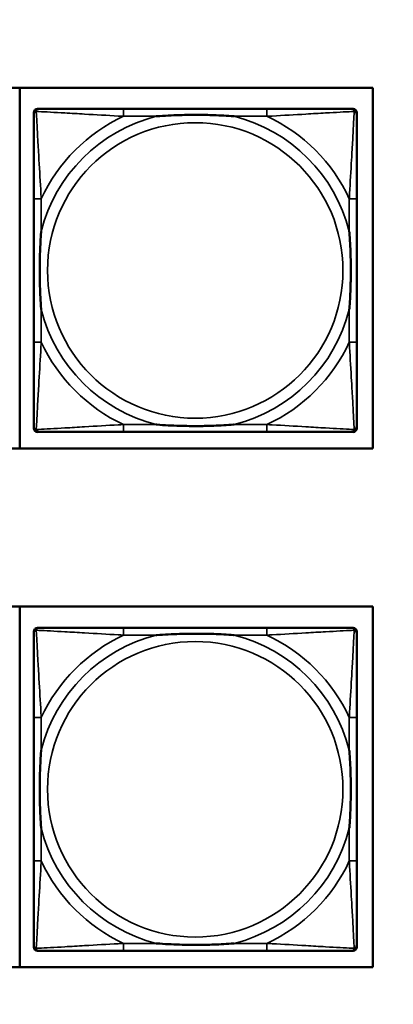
# Model space of a CAD drawing. Header units: inches. Extents: x 0.2 to 58.8, y 1.7 to 68.8.
# Tile 243 of 256: x 51.6 to 52.4, y 44.7 to 46.8. Entities that reach past the tile are written whole.
import ezdxf

# ---------------------------------------------------------------- set-up
doc = ezdxf.new("R2010")
doc.units = ezdxf.units.IN
doc.header["$MEASUREMENT"] = 0
for name, color, linetype, lineweight in [('Dimension (ANSI)', 7, 'Continuous', 25), ('Visible (ANSI)', 7, 'Continuous', 50), ('Visible Narrow (ANSI)', 7, 'Continuous', 35)]:
    doc.layers.add(name, color=color, linetype=linetype, lineweight=lineweight)
doc.styles.add('Note Text (ANSI)', font='tahoma.ttf')
doc.dimstyles.new('Default (ANSI)', dxfattribs={"dimtxt": 0.5, "dimasz": 0.098425, "dimexe": 0.125, "dimexo": 0.0625, "dimgap": 0.031496, "dimtad": 0, "dimtih": 1, "dimtoh": 1, "dimrnd": 1e-08, "dimzin": 4, "dimdsep": 46, "dimtxsty": 'Note Text (ANSI)', "dimcen": 0.09, "dimdle": 0.393701, "dimclrd": 256, "dimclre": 256, "dimclrt": 256, "dimadec": 0, "dimazin": 1, "dimtfac": 1, "dimtofl": 0, "dimtmove": 0, "dimatfit": 3, "dimfxl": 1, "dimtolj": 1, "dimtzin": 4, "dimlwd": -1, "dimlwe": -1, "dimarcsym": 0})

# ---------------------------------------------------------------- blocks, each defined once
blk = doc.blocks.new('*D10')
at = {"layer": 'Defpoints', "color": 0}
for p in [(53.6854, 65.0122), (49.0566, 40.8796), (56.9137, 40.8796)]:
    blk.add_point(p, dxfattribs=at)
at = {"layer": 'Dimension (ANSI)'}
for p, q in [((53.7479, 65.0122), (57.0387, 65.0122)), ((56.9137, 64.9138), (56.9137, 55.1839)), ((56.9137, 40.978), (56.9137, 54.4668)), ((49.1191, 40.8796), (57.0387, 40.8796))]:
    blk.add_line(p, q, dxfattribs=at)
for points in [[(56.8973, 64.9138), (56.9301, 64.9138), (56.9137, 65.0122)], [(56.8973, 40.978), (56.9301, 40.978), (56.9137, 40.8796)]]:
    blk.add_solid(points, dxfattribs=at)
at = {"layer": 'Dimension (ANSI)', "insert": (54.8793, 55.1524), "char_height": 0.5, "attachment_point": 1, "style": 'Note Text (ANSI)'}
blk.add_mtext('\\A1;24.13 [613.0]', dxfattribs=at)

msp = doc.modelspace()

# ---------------------------------------------------------------- linework, layer by layer
at = {"layer": 'Visible (ANSI)'}
for p, q in [((50.1552, 46.6427), (52.3602, 46.6427)), ((51.6115, 46.6427), (51.6115, 45.8777)), ((52.3602, 46.6427), (52.3602, 45.8777)), ((51.649, 46.5977), (51.653, 46.5977)), ((52.1357, 46.5977), (51.8317, 46.5977)), ((52.3144, 46.5977), (52.3183, 46.5977)), ((51.6412, 45.9205), (51.6412, 46.5898)), ((52.3262, 46.5898), (52.3262, 46.5859)), ((51.6412, 46.4072), (51.6412, 46.1032)), ((52.3262, 46.1032), (52.3262, 46.4072)), ((52.3183, 45.9127), (51.649, 45.9127)), ((51.8317, 45.9127), (52.1357, 45.9127)), ((52.3262, 45.9245), (52.3262, 45.9205)), ((52.3602, 45.8777), (50.1552, 45.8777)), ((50.1552, 45.5427), (52.3602, 45.5427)), ((51.6115, 45.5427), (51.6115, 44.7777)), ((52.3602, 45.5427), (52.3602, 44.7777)), ((51.6412, 44.8205), (51.6412, 45.4898)), ((51.649, 45.4977), (51.653, 45.4977)), ((52.1357, 45.4977), (51.8317, 45.4977)), ((52.3144, 45.4977), (52.3183, 45.4977)), ((52.3262, 45.4898), (52.3262, 45.4859)), ((51.6412, 45.3072), (51.6412, 45.0032)), ((52.3262, 45.0032), (52.3262, 45.3072)), ((52.3262, 44.8245), (52.3262, 44.8205)), ((52.3183, 44.8127), (51.649, 44.8127)), ((51.8317, 44.8127), (52.1357, 44.8127)), ((52.3602, 44.7777), (50.1552, 44.7777))]:
    msp.add_line(p, q, dxfattribs=at)
for centre, radius, start, end in [((51.653, 46.5859), 0.0118, 90, 180), ((51.649, 46.5898), 0.00787, 90, 180), ((52.3144, 46.5859), 0.0118, 0, 90), ((52.3183, 46.5898), 0.00787, 0, 90), ((51.653, 45.9245), 0.0118, 180, 270), ((51.649, 45.9205), 0.00787, 180, 270), ((52.3144, 45.9245), 0.0118, 270, 360), ((52.3183, 45.9205), 0.00787, 270, 0), ((51.653, 45.4859), 0.0118, 90, 180), ((51.649, 45.4898), 0.00787, 90, 180), ((52.3144, 45.4859), 0.0118, 0, 90), ((52.3183, 45.4898), 0.00787, 0, 90), ((51.653, 44.8245), 0.0118, 180, 270), ((51.649, 44.8205), 0.00787, 180, 270), ((52.3144, 44.8245), 0.0118, 270, 360), ((52.3183, 44.8205), 0.00787, 270, 0)]:
    msp.add_arc(centre, radius, start, end, dxfattribs=at)
for points, knots in [([(51.8317, 46.5977), (51.8282, 46.5977), (51.8246, 46.5977), (51.821, 46.5977), (51.7878, 46.5977), (51.7541, 46.5977), (51.7232, 46.5977), (51.6963, 46.5977), (51.6707, 46.5977), (51.6573, 46.5977), (51.6557, 46.5977), (51.6542, 46.5977), (51.653, 46.5977)], [0, 0, 0, 0, 0.0272471, 0.0272471, 0.0272471, 0.2790553, 0.2790553, 0.2790553, 0.4988354, 0.4988354, 0.4988354, 0.5252205, 0.5252205, 0.5252205, 0.5252205]), ([(52.3144, 46.5977), (52.2995, 46.5977), (52.2579, 46.5977), (52.2173, 46.5977), (52.1907, 46.5977), (52.1629, 46.5977), (52.1357, 46.5977)], [-0.5252205, -0.5252205, -0.5252205, -0.5252205, -0.20743, -0.20743, -0.20743, 0, 0, 0, 0]), ([(51.6412, 46.5859), (51.6412, 46.571), (51.6412, 46.5294), (51.6412, 46.4888), (51.6412, 46.4622), (51.6412, 46.4344), (51.6412, 46.4072)], [-0.5252205, -0.5252205, -0.5252205, -0.5252205, -0.20743, -0.20743, -0.20743, 0, 0, 0, 0]), ([(51.9009, 46.582), (51.9014, 46.582), (51.9018, 46.582), (51.9183, 46.5833), (51.9344, 46.5841), (51.9573, 46.5848), (51.964, 46.585), (51.9732, 46.5851), (51.9757, 46.5851), (51.9798, 46.5851), (51.9814, 46.5851), (51.9845, 46.5851), (51.986, 46.5851), (51.9896, 46.5851), (51.9916, 46.5851), (51.9978, 46.5851), (52.002, 46.585), (52.0117, 46.5848), (52.0173, 46.5846), (52.037, 46.5839), (52.0511, 46.5831), (52.0656, 46.582), (52.066, 46.582), (52.0664, 46.582)], [-0.416114, -0.416114, -0.416114, -0.416114, -0.4127691, -0.4127691, -0.2896446, -0.2896446, -0.2388934, -0.2388934, -0.2201881, -0.2201881, -0.2080204, -0.2080204, -0.196499, -0.196499, -0.1809939, -0.1809939, -0.149741, -0.149741, -0.1073162, -0.1073162, 0, 0, 0.0033356, 0.0033356, 0.0033356, 0.0033356]), ([(52.3262, 46.4072), (52.3262, 46.4107), (52.3262, 46.4143), (52.3262, 46.4179), (52.3262, 46.4511), (52.3262, 46.4848), (52.3262, 46.5157), (52.3262, 46.5426), (52.3262, 46.5682), (52.3262, 46.5816), (52.3262, 46.5832), (52.3262, 46.5847), (52.3262, 46.5859)], [0, 0, 0, 0, 0.0272471, 0.0272471, 0.0272471, 0.2790553, 0.2790553, 0.2790553, 0.4988354, 0.4988354, 0.4988354, 0.5252205, 0.5252205, 0.5252205, 0.5252205]), ([(51.6569, 46.1724), (51.6569, 46.1729), (51.6569, 46.1733), (51.6556, 46.1898), (51.6548, 46.2059), (51.6541, 46.2288), (51.6539, 46.2355), (51.6538, 46.2447), (51.6538, 46.2472), (51.6538, 46.2513), (51.6538, 46.2529), (51.6538, 46.256), (51.6538, 46.2575), (51.6538, 46.2611), (51.6538, 46.2631), (51.6538, 46.2693), (51.6539, 46.2735), (51.6541, 46.2832), (51.6543, 46.2888), (51.655, 46.3085), (51.6558, 46.3226), (51.6569, 46.3371), (51.6569, 46.3375), (51.6569, 46.3379)], [-0.416114, -0.416114, -0.416114, -0.416114, -0.4127691, -0.4127691, -0.2896446, -0.2896446, -0.2388934, -0.2388934, -0.2201881, -0.2201881, -0.2080204, -0.2080204, -0.196499, -0.196499, -0.1809939, -0.1809939, -0.149741, -0.149741, -0.1073162, -0.1073162, 0, 0, 0.0033356, 0.0033356, 0.0033356, 0.0033356]), ([(52.3105, 46.3379), (52.3105, 46.3375), (52.3105, 46.3371), (52.3118, 46.3206), (52.3126, 46.3045), (52.3133, 46.2816), (52.3135, 46.2749), (52.3136, 46.2657), (52.3136, 46.2632), (52.3136, 46.2591), (52.3136, 46.2575), (52.3136, 46.2544), (52.3136, 46.2529), (52.3136, 46.2493), (52.3136, 46.2472), (52.3136, 46.2411), (52.3135, 46.2369), (52.3133, 46.2272), (52.3131, 46.2216), (52.3124, 46.2018), (52.3116, 46.1878), (52.3105, 46.1733), (52.3105, 46.1729), (52.3105, 46.1724)], [-0.416114, -0.416114, -0.416114, -0.416114, -0.4127691, -0.4127691, -0.2896446, -0.2896446, -0.2388934, -0.2388934, -0.2201881, -0.2201881, -0.2080204, -0.2080204, -0.196499, -0.196499, -0.1809939, -0.1809939, -0.149741, -0.149741, -0.1073162, -0.1073162, 0, 0, 0.0033356, 0.0033356, 0.0033356, 0.0033356]), ([(51.6412, 46.1032), (51.6412, 46.076), (51.6412, 46.0482), (51.6412, 46.0216), (51.6412, 45.981), (51.6412, 45.9394), (51.6412, 45.9245)], [3.9382945, 3.9382945, 3.9382945, 3.9382945, 4.1457245, 4.1457245, 4.1457245, 4.463515, 4.463515, 4.463515, 4.463515]), ([(52.3262, 45.9245), (52.3262, 45.9394), (52.3262, 45.981), (52.3262, 46.0216), (52.3262, 46.0482), (52.3262, 46.076), (52.3262, 46.1032)], [-0.5252205, -0.5252205, -0.5252205, -0.5252205, -0.20743, -0.20743, -0.20743, 0, 0, 0, 0]), ([(52.0664, 45.9284), (52.066, 45.9284), (52.0656, 45.9284), (52.0511, 45.9273), (52.037, 45.9265), (52.0173, 45.9258), (52.0117, 45.9256), (52.002, 45.9254), (51.9978, 45.9253), (51.9916, 45.9253), (51.9896, 45.9253), (51.986, 45.9253), (51.9845, 45.9253), (51.9814, 45.9253), (51.9798, 45.9253), (51.9757, 45.9253), (51.9732, 45.9253), (51.964, 45.9254), (51.9573, 45.9256), (51.9344, 45.9263), (51.9183, 45.9271), (51.9018, 45.9284), (51.9014, 45.9284), (51.9009, 45.9284)], [-0.4149464, -0.4149464, -0.4149464, -0.4149464, -0.41162, -0.41162, -0.3046026, -0.3046026, -0.2622958, -0.2622958, -0.23113, -0.23113, -0.215668, -0.215668, -0.2041787, -0.2041787, -0.1920448, -0.1920448, -0.1733916, -0.1733916, -0.1227817, -0.1227817, 0, 0, 0.0033356, 0.0033356, 0.0033356, 0.0033356]), ([(51.653, 45.9127), (51.6679, 45.9127), (51.7095, 45.9127), (51.7501, 45.9127), (51.7767, 45.9127), (51.8045, 45.9127), (51.8317, 45.9127)], [-0.5252205, -0.5252205, -0.5252205, -0.5252205, -0.20743, -0.20743, -0.20743, 0, 0, 0, 0]), ([(52.1357, 45.9127), (52.1629, 45.9127), (52.1907, 45.9127), (52.2173, 45.9127), (52.2579, 45.9127), (52.2995, 45.9127), (52.3144, 45.9127)], [3.9382945, 3.9382945, 3.9382945, 3.9382945, 4.1457245, 4.1457245, 4.1457245, 4.463515, 4.463515, 4.463515, 4.463515]), ([(51.8317, 45.4977), (51.8282, 45.4977), (51.8246, 45.4977), (51.821, 45.4977), (51.7878, 45.4977), (51.7541, 45.4977), (51.7232, 45.4977), (51.6963, 45.4977), (51.6707, 45.4977), (51.6573, 45.4977), (51.6557, 45.4977), (51.6542, 45.4977), (51.653, 45.4977)], [0, 0, 0, 0, 0.0272471, 0.0272471, 0.0272471, 0.2790553, 0.2790553, 0.2790553, 0.4988354, 0.4988354, 0.4988354, 0.5252205, 0.5252205, 0.5252205, 0.5252205]), ([(52.3144, 45.4977), (52.2995, 45.4977), (52.2579, 45.4977), (52.2173, 45.4977), (52.1907, 45.4977), (52.1629, 45.4977), (52.1357, 45.4977)], [-0.5252205, -0.5252205, -0.5252205, -0.5252205, -0.20743, -0.20743, -0.20743, 0, 0, 0, 0]), ([(51.6412, 45.4859), (51.6412, 45.471), (51.6412, 45.4294), (51.6412, 45.3888), (51.6412, 45.3622), (51.6412, 45.3344), (51.6412, 45.3072)], [-0.5252205, -0.5252205, -0.5252205, -0.5252205, -0.20743, -0.20743, -0.20743, 0, 0, 0, 0]), ([(51.9009, 45.482), (51.9014, 45.482), (51.9018, 45.482), (51.9183, 45.4833), (51.9344, 45.4841), (51.9573, 45.4848), (51.964, 45.485), (51.9732, 45.4851), (51.9757, 45.4851), (51.9798, 45.4851), (51.9814, 45.4851), (51.9845, 45.4851), (51.986, 45.4851), (51.9896, 45.4851), (51.9916, 45.4851), (51.9978, 45.4851), (52.002, 45.485), (52.0117, 45.4848), (52.0173, 45.4846), (52.037, 45.4839), (52.0511, 45.4831), (52.0656, 45.482), (52.066, 45.482), (52.0664, 45.482)], [-0.416114, -0.416114, -0.416114, -0.416114, -0.4127691, -0.4127691, -0.2896446, -0.2896446, -0.2388934, -0.2388934, -0.2201881, -0.2201881, -0.2080204, -0.2080204, -0.196499, -0.196499, -0.1809939, -0.1809939, -0.149741, -0.149741, -0.1073162, -0.1073162, 0, 0, 0.0033356, 0.0033356, 0.0033356, 0.0033356]), ([(52.3262, 45.3072), (52.3262, 45.3107), (52.3262, 45.3143), (52.3262, 45.3179), (52.3262, 45.3511), (52.3262, 45.3848), (52.3262, 45.4157), (52.3262, 45.4426), (52.3262, 45.4682), (52.3262, 45.4816), (52.3262, 45.4832), (52.3262, 45.4847), (52.3262, 45.4859)], [0, 0, 0, 0, 0.0272471, 0.0272471, 0.0272471, 0.2790553, 0.2790553, 0.2790553, 0.4988354, 0.4988354, 0.4988354, 0.5252205, 0.5252205, 0.5252205, 0.5252205]), ([(51.6569, 45.0724), (51.6569, 45.0729), (51.6569, 45.0733), (51.6556, 45.0898), (51.6548, 45.1059), (51.6541, 45.1288), (51.6539, 45.1355), (51.6538, 45.1447), (51.6538, 45.1472), (51.6538, 45.1513), (51.6538, 45.1529), (51.6538, 45.156), (51.6538, 45.1575), (51.6538, 45.1611), (51.6538, 45.1631), (51.6538, 45.1693), (51.6539, 45.1735), (51.6541, 45.1832), (51.6543, 45.1888), (51.655, 45.2085), (51.6558, 45.2226), (51.6569, 45.2371), (51.6569, 45.2375), (51.6569, 45.2379)], [-0.416114, -0.416114, -0.416114, -0.416114, -0.4127691, -0.4127691, -0.2896446, -0.2896446, -0.2388934, -0.2388934, -0.2201881, -0.2201881, -0.2080204, -0.2080204, -0.196499, -0.196499, -0.1809939, -0.1809939, -0.149741, -0.149741, -0.1073162, -0.1073162, 0, 0, 0.0033356, 0.0033356, 0.0033356, 0.0033356]), ([(52.3105, 45.2379), (52.3105, 45.2375), (52.3105, 45.2371), (52.3118, 45.2206), (52.3126, 45.2045), (52.3133, 45.1816), (52.3135, 45.1749), (52.3136, 45.1657), (52.3136, 45.1632), (52.3136, 45.1591), (52.3136, 45.1575), (52.3136, 45.1544), (52.3136, 45.1529), (52.3136, 45.1493), (52.3136, 45.1472), (52.3136, 45.1411), (52.3135, 45.1369), (52.3133, 45.1272), (52.3131, 45.1216), (52.3124, 45.1018), (52.3116, 45.0878), (52.3105, 45.0733), (52.3105, 45.0729), (52.3105, 45.0724)], [-0.416114, -0.416114, -0.416114, -0.416114, -0.4127691, -0.4127691, -0.2896446, -0.2896446, -0.2388934, -0.2388934, -0.2201881, -0.2201881, -0.2080204, -0.2080204, -0.196499, -0.196499, -0.1809939, -0.1809939, -0.149741, -0.149741, -0.1073162, -0.1073162, 0, 0, 0.0033356, 0.0033356, 0.0033356, 0.0033356]), ([(51.6412, 45.0032), (51.6412, 44.976), (51.6412, 44.9482), (51.6412, 44.9216), (51.6412, 44.881), (51.6412, 44.8394), (51.6412, 44.8245)], [3.9382945, 3.9382945, 3.9382945, 3.9382945, 4.1457245, 4.1457245, 4.1457245, 4.463515, 4.463515, 4.463515, 4.463515]), ([(52.3262, 44.8245), (52.3262, 44.8394), (52.3262, 44.881), (52.3262, 44.9216), (52.3262, 44.9482), (52.3262, 44.976), (52.3262, 45.0032)], [-0.5252205, -0.5252205, -0.5252205, -0.5252205, -0.20743, -0.20743, -0.20743, 0, 0, 0, 0]), ([(52.0664, 44.8284), (52.066, 44.8284), (52.0656, 44.8284), (52.0511, 44.8273), (52.037, 44.8265), (52.0173, 44.8258), (52.0117, 44.8256), (52.002, 44.8254), (51.9978, 44.8253), (51.9916, 44.8253), (51.9896, 44.8253), (51.986, 44.8253), (51.9845, 44.8253), (51.9814, 44.8253), (51.9798, 44.8253), (51.9757, 44.8253), (51.9732, 44.8253), (51.964, 44.8254), (51.9573, 44.8256), (51.9344, 44.8263), (51.9183, 44.8271), (51.9018, 44.8284), (51.9014, 44.8284), (51.9009, 44.8284)], [-0.4149464, -0.4149464, -0.4149464, -0.4149464, -0.41162, -0.41162, -0.3046026, -0.3046026, -0.2622958, -0.2622958, -0.23113, -0.23113, -0.215668, -0.215668, -0.2041787, -0.2041787, -0.1920448, -0.1920448, -0.1733916, -0.1733916, -0.1227817, -0.1227817, 0, 0, 0.0033356, 0.0033356, 0.0033356, 0.0033356]), ([(51.653, 44.8127), (51.6679, 44.8127), (51.7095, 44.8127), (51.7501, 44.8127), (51.7767, 44.8127), (51.8045, 44.8127), (51.8317, 44.8127)], [-0.5252205, -0.5252205, -0.5252205, -0.5252205, -0.20743, -0.20743, -0.20743, 0, 0, 0, 0]), ([(52.1357, 44.8127), (52.1629, 44.8127), (52.1907, 44.8127), (52.2173, 44.8127), (52.2579, 44.8127), (52.2995, 44.8127), (52.3144, 44.8127)], [3.9382945, 3.9382945, 3.9382945, 3.9382945, 4.1457245, 4.1457245, 4.1457245, 4.463515, 4.463515, 4.463515, 4.463515])]:
    msp.add_open_spline(points, degree=3, knots=knots, dxfattribs=at)
at = {"layer": 'Visible Narrow (ANSI)'}
for p, q in [((51.8317, 46.5977), (51.8317, 46.582)), ((52.1357, 46.5977), (52.1357, 46.582)), ((51.8317, 46.582), (51.9009, 46.582)), ((52.0664, 46.582), (52.1357, 46.582)), ((51.6569, 46.4072), (51.6412, 46.4072)), ((51.6569, 46.3379), (51.6569, 46.4072)), ((52.3262, 46.4072), (52.3105, 46.4072)), ((52.3105, 46.4072), (52.3105, 46.3379)), ((51.6569, 46.1032), (51.6569, 46.1724)), ((52.3105, 46.1724), (52.3105, 46.1032)), ((51.6569, 46.1032), (51.6412, 46.1032)), ((52.3262, 46.1032), (52.3105, 46.1032)), ((51.8317, 45.9284), (51.8317, 45.9127)), ((51.9009, 45.9284), (51.8317, 45.9284)), ((52.1357, 45.9284), (52.0664, 45.9284)), ((52.1357, 45.9284), (52.1357, 45.9127)), ((51.8317, 45.4977), (51.8317, 45.482)), ((52.1357, 45.4977), (52.1357, 45.482)), ((51.8317, 45.482), (51.9009, 45.482)), ((52.0664, 45.482), (52.1357, 45.482)), ((51.6569, 45.3072), (51.6412, 45.3072)), ((51.6569, 45.2379), (51.6569, 45.3072)), ((52.3262, 45.3072), (52.3105, 45.3072)), ((52.3105, 45.3072), (52.3105, 45.2379)), ((51.6569, 45.0032), (51.6569, 45.0724)), ((52.3105, 45.0724), (52.3105, 45.0032)), ((51.6569, 45.0032), (51.6412, 45.0032)), ((52.3262, 45.0032), (52.3105, 45.0032)), ((51.8317, 44.8284), (51.8317, 44.8127)), ((51.9009, 44.8284), (51.8317, 44.8284)), ((52.1357, 44.8284), (52.0664, 44.8284)), ((52.1357, 44.8284), (52.1357, 44.8127))]:
    msp.add_line(p, q, dxfattribs=at)
for centre in [(51.9837, 46.2552), (51.9837, 45.1552)]:
    msp.add_circle(centre, 0.3133, dxfattribs=at)
for centre, radius, start, end in [((51.9837, 46.2552), 0.3371, 104.2103, 165.7897), ((51.9837, 46.2552), 0.3604, 114.9407, 155.0593), ((51.9837, 46.2552), 0.3371, 14.2103, 75.7897), ((51.9837, 46.2552), 0.3604, 24.9407, 65.0593), ((51.9837, 46.2552), 0.3371, 194.2103, 255.7897), ((51.9837, 46.2552), 0.3371, 284.2103, 345.7897), ((51.9837, 46.2552), 0.3604, 204.9407, 245.0593), ((51.9837, 46.2552), 0.3604, 294.9407, 335.0593), ((51.9837, 45.1552), 0.3371, 104.2103, 165.7897), ((51.9837, 45.1552), 0.3604, 114.9407, 155.0593), ((51.9837, 45.1552), 0.3371, 14.2103, 75.7897), ((51.9837, 45.1552), 0.3604, 24.9407, 65.0593), ((51.9837, 45.1552), 0.3371, 194.2103, 255.7897), ((51.9837, 45.1552), 0.3371, 284.2103, 345.7897), ((51.9837, 45.1552), 0.3604, 204.9407, 245.0593), ((51.9837, 45.1552), 0.3604, 294.9407, 335.0593)]:
    msp.add_arc(centre, radius, start, end, dxfattribs=at)
for points, knots in [([(51.6465, 46.5924), (51.6466, 46.593), (51.6469, 46.5936), (51.6474, 46.5946), (51.6477, 46.5951), (51.6483, 46.5958), (51.6486, 46.5961), (51.649, 46.5964), (51.6491, 46.5965), (51.6495, 46.5968), (51.6497, 46.5969), (51.6504, 46.5972), (51.6508, 46.5974), (51.6518, 46.5976), (51.6524, 46.5977), (51.653, 46.5977)], [-0.00012419, -0.00012419, -0.00012419, -0.00012419, 0.00449537, 0.00449537, 0.00977487, 0.00977487, 0.01307456, 0.01307456, 0.0147244, 0.0147244, 0.01736415, 0.01736415, 0.02158775, 0.02158775, 0.02627331, 0.02627331, 0.02627331, 0.02627331]), ([(52.3144, 46.5977), (52.315, 46.5977), (52.3156, 46.5976), (52.3166, 46.5974), (52.317, 46.5972), (52.3176, 46.5969), (52.3179, 46.5968), (52.3183, 46.5965), (52.3184, 46.5964), (52.3188, 46.5961), (52.3191, 46.5958), (52.3197, 46.5951), (52.32, 46.5946), (52.3205, 46.5936), (52.3208, 46.593), (52.3209, 46.5924)], [-0.02627331, -0.02627331, -0.02627331, -0.02627331, -0.02158775, -0.02158775, -0.01736415, -0.01736415, -0.0147244, -0.0147244, -0.01307456, -0.01307456, -0.00977487, -0.00977487, -0.00449537, -0.00449537, 0.00012419, 0.00012419, 0.00012419, 0.00012419]), ([(51.6412, 46.5859), (51.6412, 46.5865), (51.6413, 46.5871), (51.6415, 46.5881), (51.6417, 46.5885), (51.642, 46.5891), (51.6421, 46.5894), (51.6424, 46.5898), (51.6425, 46.5899), (51.6428, 46.5903), (51.6431, 46.5906), (51.6438, 46.5912), (51.6443, 46.5915), (51.6453, 46.592), (51.6459, 46.5923), (51.6465, 46.5924)], [-0.02627331, -0.02627331, -0.02627331, -0.02627331, -0.02158775, -0.02158775, -0.01736415, -0.01736415, -0.0147244, -0.0147244, -0.01307456, -0.01307456, -0.00977487, -0.00977487, -0.00449537, -0.00449537, 0.00012419, 0.00012419, 0.00012419, 0.00012419]), ([(51.6569, 46.4072), (51.6567, 46.4109), (51.6565, 46.4147), (51.655, 46.442), (51.6536, 46.4662), (51.6514, 46.5041), (51.6505, 46.5181), (51.6485, 46.5533), (51.6475, 46.5735), (51.6466, 46.5889), (51.6466, 46.5907), (51.6465, 46.5924)], [0, 0, 0, 0, 0.0278591, 0.0278591, 0.201273, 0.201273, 0.3066357, 0.3066357, 0.475216, 0.475216, 0.5007189, 0.5007189, 0.5007189, 0.5007189]), ([(51.6465, 46.5924), (51.6482, 46.5923), (51.65, 46.5922), (51.6654, 46.5914), (51.6855, 46.5903), (51.7208, 46.5884), (51.7348, 46.5875), (51.7727, 46.5853), (51.7969, 46.5839), (51.8242, 46.5824), (51.828, 46.5822), (51.8317, 46.582)], [-0.5007189, -0.5007189, -0.5007189, -0.5007189, -0.475216, -0.475216, -0.3066357, -0.3066357, -0.201273, -0.201273, -0.0278591, -0.0278591, 0, 0, 0, 0]), ([(52.1357, 46.582), (52.1394, 46.5822), (52.1432, 46.5824), (52.1705, 46.5839), (52.1947, 46.5853), (52.2326, 46.5875), (52.2466, 46.5884), (52.2818, 46.5903), (52.302, 46.5914), (52.3174, 46.5922), (52.3192, 46.5923), (52.3209, 46.5924)], [0, 0, 0, 0, 0.0278591, 0.0278591, 0.201273, 0.201273, 0.3066357, 0.3066357, 0.475216, 0.475216, 0.5007189, 0.5007189, 0.5007189, 0.5007189]), ([(52.3209, 46.5924), (52.3208, 46.5907), (52.3207, 46.5889), (52.3199, 46.5735), (52.3188, 46.5533), (52.3169, 46.5181), (52.316, 46.5041), (52.3138, 46.4662), (52.3124, 46.442), (52.3109, 46.4147), (52.3107, 46.4109), (52.3105, 46.4072)], [-0.5007189, -0.5007189, -0.5007189, -0.5007189, -0.475216, -0.475216, -0.3066357, -0.3066357, -0.201273, -0.201273, -0.0278591, -0.0278591, 0, 0, 0, 0]), ([(52.3209, 46.5924), (52.3215, 46.5923), (52.3221, 46.592), (52.3231, 46.5915), (52.3236, 46.5912), (52.3243, 46.5906), (52.3246, 46.5903), (52.3249, 46.5899), (52.325, 46.5898), (52.3253, 46.5894), (52.3254, 46.5891), (52.3257, 46.5885), (52.3259, 46.5881), (52.3261, 46.5871), (52.3262, 46.5865), (52.3262, 46.5859)], [-0.00012419, -0.00012419, -0.00012419, -0.00012419, 0.00449537, 0.00449537, 0.00977487, 0.00977487, 0.01307456, 0.01307456, 0.0147244, 0.0147244, 0.01736415, 0.01736415, 0.02158775, 0.02158775, 0.02627331, 0.02627331, 0.02627331, 0.02627331]), ([(51.6465, 45.918), (51.6466, 45.9197), (51.6466, 45.9215), (51.6475, 45.9369), (51.6485, 45.957), (51.6505, 45.9923), (51.6514, 46.0063), (51.6536, 46.0442), (51.655, 46.0684), (51.6565, 46.0957), (51.6567, 46.0995), (51.6569, 46.1032)], [-4.4390134, -4.4390134, -4.4390134, -4.4390134, -4.4135105, -4.4135105, -4.2449302, -4.2449302, -4.1395675, -4.1395675, -3.9661536, -3.9661536, -3.9382945, -3.9382945, -3.9382945, -3.9382945]), ([(52.3105, 46.1032), (52.3107, 46.0995), (52.3109, 46.0957), (52.3124, 46.0684), (52.3138, 46.0442), (52.316, 46.0063), (52.3169, 45.9923), (52.3188, 45.957), (52.3199, 45.9369), (52.3207, 45.9215), (52.3208, 45.9197), (52.3209, 45.918)], [0, 0, 0, 0, 0.0278591, 0.0278591, 0.201273, 0.201273, 0.3066357, 0.3066357, 0.475216, 0.475216, 0.5007189, 0.5007189, 0.5007189, 0.5007189]), ([(51.8317, 45.9284), (51.828, 45.9282), (51.8242, 45.928), (51.7969, 45.9265), (51.7727, 45.9251), (51.7348, 45.9229), (51.7208, 45.922), (51.6855, 45.92), (51.6654, 45.919), (51.65, 45.9181), (51.6482, 45.9181), (51.6465, 45.918)], [0, 0, 0, 0, 0.0278591, 0.0278591, 0.201273, 0.201273, 0.3066357, 0.3066357, 0.475216, 0.475216, 0.5007189, 0.5007189, 0.5007189, 0.5007189]), ([(52.3209, 45.918), (52.3192, 45.9181), (52.3174, 45.9181), (52.302, 45.919), (52.2818, 45.92), (52.2466, 45.922), (52.2326, 45.9229), (52.1947, 45.9251), (52.1705, 45.9265), (52.1432, 45.928), (52.1394, 45.9282), (52.1357, 45.9284)], [-4.4390134, -4.4390134, -4.4390134, -4.4390134, -4.4135105, -4.4135105, -4.2449302, -4.2449302, -4.1395675, -4.1395675, -3.9661536, -3.9661536, -3.9382945, -3.9382945, -3.9382945, -3.9382945]), ([(51.6465, 45.918), (51.6459, 45.9181), (51.6453, 45.9184), (51.6443, 45.9189), (51.6438, 45.9192), (51.6431, 45.9198), (51.6428, 45.9201), (51.6425, 45.9205), (51.6424, 45.9206), (51.6421, 45.921), (51.642, 45.9212), (51.6417, 45.9219), (51.6415, 45.9223), (51.6413, 45.9233), (51.6412, 45.9239), (51.6412, 45.9245)], [-0.00012419, -0.00012419, -0.00012419, -0.00012419, 0.00449537, 0.00449537, 0.00977487, 0.00977487, 0.01307456, 0.01307456, 0.0147244, 0.0147244, 0.01736415, 0.01736415, 0.02158775, 0.02158775, 0.02627331, 0.02627331, 0.02627331, 0.02627331]), ([(51.653, 45.9127), (51.6524, 45.9127), (51.6518, 45.9128), (51.6508, 45.913), (51.6504, 45.9132), (51.6497, 45.9135), (51.6495, 45.9136), (51.6491, 45.9139), (51.649, 45.914), (51.6486, 45.9143), (51.6483, 45.9146), (51.6477, 45.9153), (51.6474, 45.9158), (51.6469, 45.9168), (51.6466, 45.9174), (51.6465, 45.918)], [-0.02627331, -0.02627331, -0.02627331, -0.02627331, -0.02158775, -0.02158775, -0.01736415, -0.01736415, -0.0147244, -0.0147244, -0.01307456, -0.01307456, -0.00977487, -0.00977487, -0.00449537, -0.00449537, 0.00012419, 0.00012419, 0.00012419, 0.00012419]), ([(52.3209, 45.918), (52.3208, 45.9174), (52.3205, 45.9168), (52.32, 45.9158), (52.3197, 45.9153), (52.3191, 45.9146), (52.3188, 45.9143), (52.3184, 45.914), (52.3183, 45.9139), (52.3179, 45.9136), (52.3176, 45.9135), (52.317, 45.9132), (52.3166, 45.913), (52.3156, 45.9128), (52.315, 45.9127), (52.3144, 45.9127)], [-0.00012419, -0.00012419, -0.00012419, -0.00012419, 0.00449537, 0.00449537, 0.00977487, 0.00977487, 0.01307456, 0.01307456, 0.0147244, 0.0147244, 0.01736415, 0.01736415, 0.02158775, 0.02158775, 0.02627331, 0.02627331, 0.02627331, 0.02627331]), ([(52.3262, 45.9245), (52.3262, 45.9239), (52.3261, 45.9233), (52.3259, 45.9223), (52.3257, 45.9219), (52.3254, 45.9212), (52.3253, 45.921), (52.325, 45.9206), (52.3249, 45.9205), (52.3246, 45.9201), (52.3243, 45.9198), (52.3236, 45.9192), (52.3231, 45.9189), (52.3221, 45.9184), (52.3215, 45.9181), (52.3209, 45.918)], [-0.02627331, -0.02627331, -0.02627331, -0.02627331, -0.02158775, -0.02158775, -0.01736415, -0.01736415, -0.0147244, -0.0147244, -0.01307456, -0.01307456, -0.00977487, -0.00977487, -0.00449537, -0.00449537, 0.00012419, 0.00012419, 0.00012419, 0.00012419]), ([(51.6412, 45.4859), (51.6412, 45.4865), (51.6413, 45.4871), (51.6415, 45.4881), (51.6417, 45.4885), (51.642, 45.4891), (51.6421, 45.4894), (51.6424, 45.4898), (51.6425, 45.4899), (51.6428, 45.4903), (51.6431, 45.4906), (51.6438, 45.4912), (51.6443, 45.4915), (51.6453, 45.492), (51.6459, 45.4923), (51.6465, 45.4924)], [-0.02627331, -0.02627331, -0.02627331, -0.02627331, -0.02158775, -0.02158775, -0.01736415, -0.01736415, -0.0147244, -0.0147244, -0.01307456, -0.01307456, -0.00977487, -0.00977487, -0.00449537, -0.00449537, 0.00012419, 0.00012419, 0.00012419, 0.00012419]), ([(51.6465, 45.4924), (51.6466, 45.493), (51.6469, 45.4936), (51.6474, 45.4946), (51.6477, 45.4951), (51.6483, 45.4958), (51.6486, 45.4961), (51.649, 45.4964), (51.6491, 45.4965), (51.6495, 45.4968), (51.6497, 45.4969), (51.6504, 45.4972), (51.6508, 45.4974), (51.6518, 45.4976), (51.6524, 45.4977), (51.653, 45.4977)], [-0.00012419, -0.00012419, -0.00012419, -0.00012419, 0.00449537, 0.00449537, 0.00977487, 0.00977487, 0.01307456, 0.01307456, 0.0147244, 0.0147244, 0.01736415, 0.01736415, 0.02158775, 0.02158775, 0.02627331, 0.02627331, 0.02627331, 0.02627331]), ([(51.6569, 45.3072), (51.6567, 45.3109), (51.6565, 45.3147), (51.655, 45.342), (51.6536, 45.3662), (51.6514, 45.4041), (51.6505, 45.4181), (51.6485, 45.4533), (51.6475, 45.4735), (51.6466, 45.4889), (51.6466, 45.4907), (51.6465, 45.4924)], [0, 0, 0, 0, 0.0278591, 0.0278591, 0.201273, 0.201273, 0.3066357, 0.3066357, 0.475216, 0.475216, 0.5007189, 0.5007189, 0.5007189, 0.5007189]), ([(51.6465, 45.4924), (51.6482, 45.4923), (51.65, 45.4922), (51.6654, 45.4914), (51.6855, 45.4903), (51.7208, 45.4884), (51.7348, 45.4875), (51.7727, 45.4853), (51.7969, 45.4839), (51.8242, 45.4824), (51.828, 45.4822), (51.8317, 45.482)], [-0.5007189, -0.5007189, -0.5007189, -0.5007189, -0.475216, -0.475216, -0.3066357, -0.3066357, -0.201273, -0.201273, -0.0278591, -0.0278591, 0, 0, 0, 0]), ([(52.1357, 45.482), (52.1394, 45.4822), (52.1432, 45.4824), (52.1705, 45.4839), (52.1947, 45.4853), (52.2326, 45.4875), (52.2466, 45.4884), (52.2818, 45.4903), (52.302, 45.4914), (52.3174, 45.4922), (52.3192, 45.4923), (52.3209, 45.4924)], [0, 0, 0, 0, 0.0278591, 0.0278591, 0.201273, 0.201273, 0.3066357, 0.3066357, 0.475216, 0.475216, 0.5007189, 0.5007189, 0.5007189, 0.5007189]), ([(52.3209, 45.4924), (52.3208, 45.4907), (52.3207, 45.4889), (52.3199, 45.4735), (52.3188, 45.4533), (52.3169, 45.4181), (52.316, 45.4041), (52.3138, 45.3662), (52.3124, 45.342), (52.3109, 45.3147), (52.3107, 45.3109), (52.3105, 45.3072)], [-0.5007189, -0.5007189, -0.5007189, -0.5007189, -0.475216, -0.475216, -0.3066357, -0.3066357, -0.201273, -0.201273, -0.0278591, -0.0278591, 0, 0, 0, 0]), ([(52.3144, 45.4977), (52.315, 45.4977), (52.3156, 45.4976), (52.3166, 45.4974), (52.317, 45.4972), (52.3176, 45.4969), (52.3179, 45.4968), (52.3183, 45.4965), (52.3184, 45.4964), (52.3188, 45.4961), (52.3191, 45.4958), (52.3197, 45.4951), (52.32, 45.4946), (52.3205, 45.4936), (52.3208, 45.493), (52.3209, 45.4924)], [-0.02627331, -0.02627331, -0.02627331, -0.02627331, -0.02158775, -0.02158775, -0.01736415, -0.01736415, -0.0147244, -0.0147244, -0.01307456, -0.01307456, -0.00977487, -0.00977487, -0.00449537, -0.00449537, 0.00012419, 0.00012419, 0.00012419, 0.00012419]), ([(52.3209, 45.4924), (52.3215, 45.4923), (52.3221, 45.492), (52.3231, 45.4915), (52.3236, 45.4912), (52.3243, 45.4906), (52.3246, 45.4903), (52.3249, 45.4899), (52.325, 45.4898), (52.3253, 45.4894), (52.3254, 45.4891), (52.3257, 45.4885), (52.3259, 45.4881), (52.3261, 45.4871), (52.3262, 45.4865), (52.3262, 45.4859)], [-0.00012419, -0.00012419, -0.00012419, -0.00012419, 0.00449537, 0.00449537, 0.00977487, 0.00977487, 0.01307456, 0.01307456, 0.0147244, 0.0147244, 0.01736415, 0.01736415, 0.02158775, 0.02158775, 0.02627331, 0.02627331, 0.02627331, 0.02627331]), ([(51.6465, 44.818), (51.6466, 44.8197), (51.6466, 44.8215), (51.6475, 44.8369), (51.6485, 44.857), (51.6505, 44.8923), (51.6514, 44.9063), (51.6536, 44.9442), (51.655, 44.9684), (51.6565, 44.9957), (51.6567, 44.9995), (51.6569, 45.0032)], [-4.4390134, -4.4390134, -4.4390134, -4.4390134, -4.4135105, -4.4135105, -4.2449302, -4.2449302, -4.1395675, -4.1395675, -3.9661536, -3.9661536, -3.9382945, -3.9382945, -3.9382945, -3.9382945]), ([(52.3105, 45.0032), (52.3107, 44.9995), (52.3109, 44.9957), (52.3124, 44.9684), (52.3138, 44.9442), (52.316, 44.9063), (52.3169, 44.8923), (52.3188, 44.857), (52.3199, 44.8369), (52.3207, 44.8215), (52.3208, 44.8197), (52.3209, 44.818)], [0, 0, 0, 0, 0.0278591, 0.0278591, 0.201273, 0.201273, 0.3066357, 0.3066357, 0.475216, 0.475216, 0.5007189, 0.5007189, 0.5007189, 0.5007189]), ([(51.6465, 44.818), (51.6459, 44.8181), (51.6453, 44.8184), (51.6443, 44.8189), (51.6438, 44.8192), (51.6431, 44.8198), (51.6428, 44.8201), (51.6425, 44.8205), (51.6424, 44.8206), (51.6421, 44.821), (51.642, 44.8212), (51.6417, 44.8219), (51.6415, 44.8223), (51.6413, 44.8233), (51.6412, 44.8239), (51.6412, 44.8245)], [-0.00012419, -0.00012419, -0.00012419, -0.00012419, 0.00449537, 0.00449537, 0.00977487, 0.00977487, 0.01307456, 0.01307456, 0.0147244, 0.0147244, 0.01736415, 0.01736415, 0.02158775, 0.02158775, 0.02627331, 0.02627331, 0.02627331, 0.02627331]), ([(51.8317, 44.8284), (51.828, 44.8282), (51.8242, 44.828), (51.7969, 44.8265), (51.7727, 44.8251), (51.7348, 44.8229), (51.7208, 44.822), (51.6855, 44.82), (51.6654, 44.819), (51.65, 44.8181), (51.6482, 44.8181), (51.6465, 44.818)], [0, 0, 0, 0, 0.0278591, 0.0278591, 0.201273, 0.201273, 0.3066357, 0.3066357, 0.475216, 0.475216, 0.5007189, 0.5007189, 0.5007189, 0.5007189]), ([(52.3209, 44.818), (52.3192, 44.8181), (52.3174, 44.8181), (52.302, 44.819), (52.2818, 44.82), (52.2466, 44.822), (52.2326, 44.8229), (52.1947, 44.8251), (52.1705, 44.8265), (52.1432, 44.828), (52.1394, 44.8282), (52.1357, 44.8284)], [-4.4390134, -4.4390134, -4.4390134, -4.4390134, -4.4135105, -4.4135105, -4.2449302, -4.2449302, -4.1395675, -4.1395675, -3.9661536, -3.9661536, -3.9382945, -3.9382945, -3.9382945, -3.9382945]), ([(52.3262, 44.8245), (52.3262, 44.8239), (52.3261, 44.8233), (52.3259, 44.8223), (52.3257, 44.8219), (52.3254, 44.8212), (52.3253, 44.821), (52.325, 44.8206), (52.3249, 44.8205), (52.3246, 44.8201), (52.3243, 44.8198), (52.3236, 44.8192), (52.3231, 44.8189), (52.3221, 44.8184), (52.3215, 44.8181), (52.3209, 44.818)], [-0.02627331, -0.02627331, -0.02627331, -0.02627331, -0.02158775, -0.02158775, -0.01736415, -0.01736415, -0.0147244, -0.0147244, -0.01307456, -0.01307456, -0.00977487, -0.00977487, -0.00449537, -0.00449537, 0.00012419, 0.00012419, 0.00012419, 0.00012419]), ([(51.653, 44.8127), (51.6524, 44.8127), (51.6518, 44.8128), (51.6508, 44.813), (51.6504, 44.8132), (51.6497, 44.8135), (51.6495, 44.8136), (51.6491, 44.8139), (51.649, 44.814), (51.6486, 44.8143), (51.6483, 44.8146), (51.6477, 44.8153), (51.6474, 44.8158), (51.6469, 44.8168), (51.6466, 44.8174), (51.6465, 44.818)], [-0.02627331, -0.02627331, -0.02627331, -0.02627331, -0.02158775, -0.02158775, -0.01736415, -0.01736415, -0.0147244, -0.0147244, -0.01307456, -0.01307456, -0.00977487, -0.00977487, -0.00449537, -0.00449537, 0.00012419, 0.00012419, 0.00012419, 0.00012419]), ([(52.3209, 44.818), (52.3208, 44.8174), (52.3205, 44.8168), (52.32, 44.8158), (52.3197, 44.8153), (52.3191, 44.8146), (52.3188, 44.8143), (52.3184, 44.814), (52.3183, 44.8139), (52.3179, 44.8136), (52.3176, 44.8135), (52.317, 44.8132), (52.3166, 44.813), (52.3156, 44.8128), (52.315, 44.8127), (52.3144, 44.8127)], [-0.00012419, -0.00012419, -0.00012419, -0.00012419, 0.00449537, 0.00449537, 0.00977487, 0.00977487, 0.01307456, 0.01307456, 0.0147244, 0.0147244, 0.01736415, 0.01736415, 0.02158775, 0.02158775, 0.02627331, 0.02627331, 0.02627331, 0.02627331])]:
    msp.add_open_spline(points, degree=3, knots=knots, dxfattribs=at)

# ---------------------------------------------------------------- dimensions: what is measured, and where the dimension line sits
at = {"layer": 'Dimension (ANSI)'}
dim = msp.add_linear_dim(base=(56.9137, 40.8796), p1=(53.6854, 65.0122), p2=(49.0566, 40.8796), angle=90, dimstyle='Default (ANSI)', override={"dimdec": 2, "dimtp": 0, "dimtm": 0, "dimtdec": 2, "dimatfit": 1}, dxfattribs=at)
dim.commit()
dim.dimension.update_dxf_attribs({"geometry": '*D10', "text_midpoint": (56.9137, 54.8253), "dimtype": 160})

doc.saveas('drawing.dxf')
